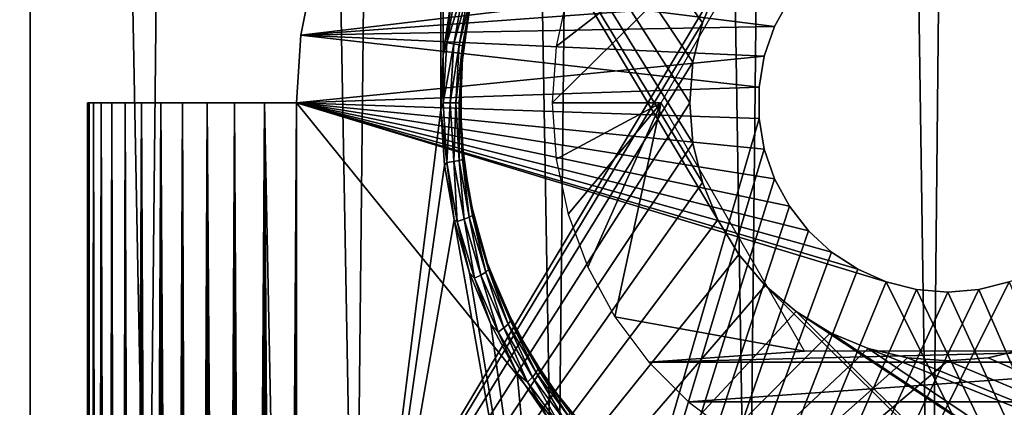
# Model space of a CAD drawing. Header units: millimetres. Extents: x -24 to 50, y -66 to 68.
# Tile 44 of 99: x 6.91 to 15.49, y 8.35 to 11.72. Entities that reach past the tile are written whole.
import ezdxf

# ---------------------------------------------------------------- set-up
doc = ezdxf.new("R2010")
doc.units = ezdxf.units.MM
doc.header["$LTSCALE"] = 65.185185
for name, color, linetype in [('1', 7, 'CONTINUOUS'), ('10', 7, 'CONTINUOUS'), ('2', 7, 'CONTINUOUS'), ('4', 7, 'CONTINUOUS'), ('49', 7, 'CONTINUOUS'), ('5', 7, 'CONTINUOUS'), ('6', 7, 'CONTINUOUS'), ('62', 7, 'CONTINUOUS'), ('63', 7, 'CONTINUOUS'), ('87', 7, 'CONTINUOUS')]:
    doc.layers.add(name, color=color, linetype=linetype)

msp = doc.modelspace()

# ---------------------------------------------------------------- linework, layer by layer
at = {"layer": '1', "color": 253, "linetype": 'Continuous', "true_color": 0xaab4c3}
for points in [[(6.164, 5, -23.7119), (6.8163, 68.2, -23.5327), (8.0243, 5, -23.1487), (6.164, 5, -23.7119)], [(6.8163, 68.2, -23.5327), (8.6878, 68.2, -22.9079), (8.0243, 5, -23.1487), (6.8163, 68.2, -23.5327)], [(8.0243, 5, -23.1487), (8.6878, 68.2, -22.9079), (9.834, 5, -22.4397), (8.0243, 5, -23.1487)], [(8.6878, 68.2, -22.9079), (10.503, 68.2, -22.1345), (9.834, 5, -22.4397), (8.6878, 68.2, -22.9079)], [(9.834, 5, -22.4397), (10.503, 68.2, -22.1345), (11.5819, 5, -21.5896), (9.834, 5, -22.4397)], [(10.503, 68.2, -22.1345), (12.25, 68.2, -21.2176), (11.5819, 5, -21.5896), (10.503, 68.2, -22.1345)], [(11.5819, 5, -21.5896), (12.25, 68.2, -21.2176), (13.2568, 5, -20.6035), (11.5819, 5, -21.5896)], [(12.25, 68.2, -21.2176), (13.9176, 68.2, -20.1631), (13.2568, 5, -20.6035), (12.25, 68.2, -21.2176)], [(13.2568, 5, -20.6035), (13.9176, 68.2, -20.1631), (14.8484, 5, -19.4878), (13.2568, 5, -20.6035)], [(13.9176, 68.2, -20.1631), (15.4949, 68.2, -18.9778), (14.8484, 5, -19.4878), (13.9176, 68.2, -20.1631)], [(14.8484, 5, -19.4878), (15.4949, 68.2, -18.9778), (16.3464, 5, -18.2495), (14.8484, 5, -19.4878)]]:
    msp.add_3dface(points, dxfattribs=at)
at = {"layer": '10', "color": 253, "linetype": 'Continuous', "true_color": 0xaab4c3}
for points in [[(10.7233, 12.0344, 22.0275), (10.67, 11.8974, 22.0545), (10.6311, 11.5217, 22.0723), (10.7233, 12.0344, 22.0275)], [(10.7233, 12.0344, 22.0275), (10.6311, 11.5217, 22.0723), (10.7826, 12.015, 21.98), (10.7233, 12.0344, 22.0275)], [(10.7826, 12.015, 21.98), (10.6311, 11.5217, 22.0723), (10.6925, 11.5119, 22.0246), (10.7826, 12.015, 21.98)], [(10.7826, 12.015, 21.98), (10.6925, 11.5119, 22.0246), (10.8275, 11.9974, 21.9182), (10.7826, 12.015, 21.98)], [(10.8275, 11.9974, 21.9182), (10.6925, 11.5119, 22.0246), (10.7395, 11.503, 21.9625), (10.8275, 11.9974, 21.9182)], [(10.8275, 11.9974, 21.9182), (10.7395, 11.503, 21.9625), (10.8548, 11.9828, 21.8462), (10.8275, 11.9974, 21.9182)], [(10.8548, 11.9828, 21.8462), (10.7395, 11.503, 21.9625), (10.7688, 11.4956, 21.8901), (10.8548, 11.9828, 21.8462)], [(10.8335, 11.8382, 21.7844), (10.8548, 11.9828, 21.8462), (10.7688, 11.4956, 21.8901), (10.8335, 11.8382, 21.7844)], [(10.67, 11.8974, 22.0545), (10.5991, 11.4189, 22.0887), (10.6311, 11.5217, 22.0723), (10.67, 11.8974, 22.0545)], [(10.768, 11.3913, 21.8182), (10.8335, 11.8382, 21.7844), (10.7688, 11.4956, 21.8901), (10.768, 11.3913, 21.8182)], [(10.6311, 11.5217, 22.0723), (10.5991, 11.4189, 22.0887), (10.6001, 11, 22.0872), (10.6311, 11.5217, 22.0723)], [(10.6311, 11.5217, 22.0723), (10.6001, 11, 22.0872), (10.6925, 11.5119, 22.0246), (10.6311, 11.5217, 22.0723)], [(10.6925, 11.5119, 22.0246), (10.6001, 11, 22.0872), (10.6622, 11, 22.0395), (10.6925, 11.5119, 22.0246)], [(10.6925, 11.5119, 22.0246), (10.6622, 11, 22.0395), (10.7395, 11.503, 21.9625), (10.6925, 11.5119, 22.0246)], [(10.5991, 11.4189, 22.0887), (10.58, 10.9368, 22.0978), (10.6001, 11, 22.0872), (10.5991, 11.4189, 22.0887)], [(10.7395, 11.503, 21.9625), (10.6622, 11, 22.0395), (10.7099, 11, 21.9772), (10.7395, 11.503, 21.9625)], [(10.7395, 11.503, 21.9625), (10.7099, 11, 21.9772), (10.7688, 11.4956, 21.8901), (10.7395, 11.503, 21.9625)], [(10.7688, 11.4956, 21.8901), (10.7099, 11, 21.9772), (10.7399, 11, 21.9048), (10.7688, 11.4956, 21.8901)], [(10.768, 11.3913, 21.8182), (10.7688, 11.4956, 21.8901), (10.7399, 11, 21.9048), (10.768, 11.3913, 21.8182)], [(10.7504, 10.941, 21.8272), (10.768, 11.3913, 21.8182), (10.7399, 11, 21.9048), (10.7504, 10.941, 21.8272)], [(10.6001, 11, 22.0872), (10.58, 10.9368, 22.0978), (10.6311, 10.4782, 22.0723), (10.6001, 11, 22.0872)], [(10.6001, 11, 22.0872), (10.6311, 10.4782, 22.0723), (10.6622, 11, 22.0395), (10.6001, 11, 22.0872)], [(10.6622, 11, 22.0395), (10.6311, 10.4782, 22.0723), (10.6925, 10.488, 22.0246), (10.6622, 11, 22.0395)], [(10.6622, 11, 22.0395), (10.6925, 10.488, 22.0246), (10.7099, 11, 21.9772), (10.6622, 11, 22.0395)], [(10.7099, 11, 21.9772), (10.6925, 10.488, 22.0246), (10.7395, 10.497, 21.9625), (10.7099, 11, 21.9772)], [(10.7099, 11, 21.9772), (10.7395, 10.497, 21.9625), (10.7399, 11, 21.9048), (10.7099, 11, 21.9772)], [(10.7399, 11, 21.9048), (10.7395, 10.497, 21.9625), (10.7688, 10.5044, 21.8901), (10.7399, 11, 21.9048)], [(10.7504, 10.941, 21.8272), (10.7399, 11, 21.9048), (10.7688, 10.5044, 21.8901), (10.7504, 10.941, 21.8272)], [(10.58, 10.9368, 22.0978), (10.6126, 10.4561, 22.0822), (10.6311, 10.4782, 22.0723), (10.58, 10.9368, 22.0978)], [(10.7805, 10.4919, 21.8118), (10.7504, 10.941, 21.8272), (10.7688, 10.5044, 21.8901), (10.7805, 10.4919, 21.8118)], [(10.6126, 10.4561, 22.0822), (10.6965, 9.9812, 22.0417), (10.6311, 10.4782, 22.0723), (10.6126, 10.4561, 22.0822)], [(10.6311, 10.4782, 22.0723), (10.7233, 9.9656, 22.0275), (10.6925, 10.488, 22.0246), (10.6311, 10.4782, 22.0723)], [(10.6311, 10.4782, 22.0723), (10.6965, 9.9812, 22.0417), (10.7233, 9.9656, 22.0275), (10.6311, 10.4782, 22.0723)], [(10.6925, 10.488, 22.0246), (10.7826, 9.9849, 21.98), (10.7395, 10.497, 21.9625), (10.6925, 10.488, 22.0246)], [(10.6925, 10.488, 22.0246), (10.7233, 9.9656, 22.0275), (10.7826, 9.9849, 21.98), (10.6925, 10.488, 22.0246)], [(10.7395, 10.497, 21.9625), (10.8275, 10.0025, 21.9182), (10.7688, 10.5044, 21.8901), (10.7395, 10.497, 21.9625)], [(10.7395, 10.497, 21.9625), (10.7826, 9.9849, 21.98), (10.8275, 10.0025, 21.9182), (10.7395, 10.497, 21.9625)], [(10.7805, 10.4919, 21.8118), (10.7688, 10.5044, 21.8901), (10.8548, 10.0172, 21.8461), (10.7805, 10.4919, 21.8118)], [(10.7688, 10.5044, 21.8901), (10.8275, 10.0025, 21.9182), (10.8548, 10.0172, 21.8461), (10.7688, 10.5044, 21.8901)], [(10.8579, 10.0484, 21.7718), (10.7805, 10.4919, 21.8118), (10.8548, 10.0172, 21.8461), (10.8579, 10.0484, 21.7718)], [(10.9819, 9.6152, 21.7068), (10.8579, 10.0484, 21.7718), (10.8548, 10.0172, 21.8461), (10.9819, 9.6152, 21.7068)], [(10.6965, 9.9812, 22.0417), (10.8309, 9.5175, 21.9759), (10.7233, 9.9656, 22.0275), (10.6965, 9.9812, 22.0417)], [(10.7233, 9.9656, 22.0275), (10.8742, 9.4707, 21.9531), (10.7826, 9.9849, 21.98), (10.7233, 9.9656, 22.0275)], [(10.7233, 9.9656, 22.0275), (10.8309, 9.5175, 21.9759), (10.8742, 9.4707, 21.9531), (10.7233, 9.9656, 22.0275)], [(10.7826, 9.9849, 21.98), (10.93, 9.4991, 21.906), (10.8275, 10.0025, 21.9182), (10.7826, 9.9849, 21.98)], [(10.7826, 9.9849, 21.98), (10.8742, 9.4707, 21.9531), (10.93, 9.4991, 21.906), (10.7826, 9.9849, 21.98)], [(10.8275, 10.0025, 21.9182), (10.9714, 9.5249, 21.8446), (10.8548, 10.0172, 21.8461), (10.8275, 10.0025, 21.9182)], [(10.8275, 10.0025, 21.9182), (10.93, 9.4991, 21.906), (10.9714, 9.5249, 21.8446), (10.8275, 10.0025, 21.9182)], [(10.9819, 9.6152, 21.7068), (10.8548, 10.0172, 21.8461), (10.9955, 9.5463, 21.7732), (10.9819, 9.6152, 21.7068)], [(10.8548, 10.0172, 21.8461), (10.9714, 9.5249, 21.8446), (10.9955, 9.5463, 21.7732), (10.8548, 10.0172, 21.8461)], [(11.1515, 9.1968, 21.6164), (10.9819, 9.6152, 21.7068), (10.9955, 9.5463, 21.7732), (11.1515, 9.1968, 21.6164)], [(10.9714, 9.5249, 21.8446), (11.1676, 9.0717, 21.7423), (10.9955, 9.5463, 21.7732), (10.9714, 9.5249, 21.8446)], [(11.1515, 9.1968, 21.6164), (10.9955, 9.5463, 21.7732), (11.1874, 9.0991, 21.6716), (11.1515, 9.1968, 21.6164)], [(10.9955, 9.5463, 21.7732), (11.1676, 9.0717, 21.7423), (11.1874, 9.0991, 21.6716), (10.9955, 9.5463, 21.7732)], [(10.8309, 9.5175, 21.9759), (11.0147, 9.0695, 21.8844), (10.8742, 9.4707, 21.9531), (10.8309, 9.5175, 21.9759)], [(10.8742, 9.4707, 21.9531), (11.0797, 9.0015, 21.8496), (10.93, 9.4991, 21.906), (10.8742, 9.4707, 21.9531)], [(10.8742, 9.4707, 21.9531), (11.0147, 9.0695, 21.8844), (11.0797, 9.0015, 21.8496), (10.8742, 9.4707, 21.9531)], [(10.93, 9.4991, 21.906), (11.1308, 9.0384, 21.803), (10.9714, 9.5249, 21.8446), (10.93, 9.4991, 21.906)], [(10.93, 9.4991, 21.906), (11.0797, 9.0015, 21.8496), (11.1308, 9.0384, 21.803), (10.93, 9.4991, 21.906)], [(10.9714, 9.5249, 21.8446), (11.1308, 9.0384, 21.803), (11.1676, 9.0717, 21.7423), (10.9714, 9.5249, 21.8446)], [(11.3657, 8.7968, 21.4995), (11.1515, 9.1968, 21.6164), (11.1874, 9.0991, 21.6716), (11.3657, 8.7968, 21.4995)], [(11.0147, 9.0695, 21.8844), (11.2468, 8.6413, 21.766), (11.0797, 9.0015, 21.8496), (11.0147, 9.0695, 21.8844)], [(11.0797, 9.0015, 21.8496), (11.3345, 8.5651, 21.7178), (11.1308, 9.0384, 21.803), (11.0797, 9.0015, 21.8496)], [(11.1308, 9.0384, 21.803), (11.3799, 8.6095, 21.6719), (11.1676, 9.0717, 21.7423), (11.1308, 9.0384, 21.803)], [(11.1308, 9.0384, 21.803), (11.3345, 8.5651, 21.7178), (11.3799, 8.6095, 21.6719), (11.1308, 9.0384, 21.803)], [(11.1676, 9.0717, 21.7423), (11.4109, 8.6494, 21.612), (11.1874, 9.0991, 21.6716), (11.1676, 9.0717, 21.7423)], [(11.1676, 9.0717, 21.7423), (11.3799, 8.6095, 21.6719), (11.4109, 8.6494, 21.612), (11.1676, 9.0717, 21.7423)], [(11.3657, 8.7968, 21.4995), (11.1874, 9.0991, 21.6716), (11.4256, 8.6821, 21.5422), (11.3657, 8.7968, 21.4995)], [(11.1874, 9.0991, 21.6716), (11.4109, 8.6494, 21.612), (11.4256, 8.6821, 21.5422), (11.1874, 9.0991, 21.6716)], [(11.0797, 9.0015, 21.8496), (11.2468, 8.6413, 21.766), (11.3345, 8.5651, 21.7178), (11.0797, 9.0015, 21.8496)], [(11.6229, 8.4198, 21.3549), (11.3657, 8.7968, 21.4995), (11.4256, 8.6821, 21.5422), (11.6229, 8.4198, 21.3549)], [(11.4109, 8.6494, 21.612), (11.6956, 8.2636, 21.4546), (11.4256, 8.6821, 21.5422), (11.4109, 8.6494, 21.612)], [(11.6229, 8.4198, 21.3549), (11.4256, 8.6821, 21.5422), (11.7042, 8.3005, 21.386), (11.6229, 8.4198, 21.3549)], [(11.4256, 8.6821, 21.5422), (11.6956, 8.2636, 21.4546), (11.7042, 8.3005, 21.386), (11.4256, 8.6821, 21.5422)], [(11.2468, 8.6413, 21.766), (11.5256, 8.2377, 21.6197), (11.3345, 8.5651, 21.7178), (11.2468, 8.6413, 21.766)], [(11.3345, 8.5651, 21.7178), (11.6324, 8.1671, 21.5588), (11.3799, 8.6095, 21.6719), (11.3345, 8.5651, 21.7178)], [(11.3799, 8.6095, 21.6719), (11.6711, 8.2181, 21.5136), (11.4109, 8.6494, 21.612), (11.3799, 8.6095, 21.6719)], [(11.3799, 8.6095, 21.6719), (11.6324, 8.1671, 21.5588), (11.6711, 8.2181, 21.5136), (11.3799, 8.6095, 21.6719)], [(11.4109, 8.6494, 21.612), (11.6711, 8.2181, 21.5136), (11.6956, 8.2636, 21.4546), (11.4109, 8.6494, 21.612)], [(11.3345, 8.5651, 21.7178), (11.5256, 8.2377, 21.6197), (11.6324, 8.1671, 21.5588), (11.3345, 8.5651, 21.7178)], [(11.9217, 8.0698, 21.1813), (11.6229, 8.4198, 21.3549), (11.7042, 8.3005, 21.386), (11.9217, 8.0698, 21.1813)]]:
    msp.add_3dface(points, dxfattribs=at)
at = {"layer": '2', "color": 253, "linetype": 'Continuous', "true_color": 0xaab4c3}
for points in [[(6.164, 5, 23.7119), (8.0243, 5, 23.1487), (6.8163, 68.2, 23.5327), (6.164, 5, 23.7119)], [(6.8163, 68.2, 23.5327), (8.0243, 5, 23.1487), (8.6878, 68.2, 22.9079), (6.8163, 68.2, 23.5327)], [(8.0243, 5, 23.1487), (9.834, 5, 22.4397), (8.6878, 68.2, 22.9079), (8.0243, 5, 23.1487)], [(8.6878, 68.2, 22.9079), (9.834, 5, 22.4397), (10.503, 68.2, 22.1345), (8.6878, 68.2, 22.9079)], [(9.834, 5, 22.4397), (10.58, 10.9368, 22.0978), (10.503, 68.2, 22.1345), (9.834, 5, 22.4397)], [(10.5991, 11.4189, 22.0887), (10.67, 11.8974, 22.0545), (10.503, 68.2, 22.1345), (10.5991, 11.4189, 22.0887)], [(10.58, 10.9368, 22.0978), (10.5991, 11.4189, 22.0887), (10.503, 68.2, 22.1345), (10.58, 10.9368, 22.0978)], [(10.6126, 10.4561, 22.0822), (10.58, 10.9368, 22.0978), (9.834, 5, 22.4397), (10.6126, 10.4561, 22.0822)], [(10.6965, 9.9812, 22.0417), (10.6126, 10.4561, 22.0822), (9.834, 5, 22.4397), (10.6965, 9.9812, 22.0417)], [(11.5819, 5, 21.5896), (10.6965, 9.9812, 22.0417), (9.834, 5, 22.4397), (11.5819, 5, 21.5896)], [(10.8309, 9.5175, 21.9759), (10.6965, 9.9812, 22.0417), (11.5819, 5, 21.5896), (10.8309, 9.5175, 21.9759)], [(11.0147, 9.0695, 21.8844), (10.8309, 9.5175, 21.9759), (11.5819, 5, 21.5896), (11.0147, 9.0695, 21.8844)], [(11.2468, 8.6413, 21.766), (11.0147, 9.0695, 21.8844), (11.5819, 5, 21.5896), (11.2468, 8.6413, 21.766)], [(11.5256, 8.2377, 21.6197), (11.2468, 8.6413, 21.766), (11.5819, 5, 21.5896), (11.5256, 8.2377, 21.6197)]]:
    msp.add_3dface(points, dxfattribs=at)
at = {"layer": '4', "color": 253, "linetype": 'Continuous', "true_color": 0xaab4c3}
for points in [[(12.7777, 11.352, 5), (12.75, 11, 5), (7, 20, 5), (12.7777, 11.352, 5)], [(12.75, 11, 5), (12.7777, 10.648, 5), (7, 20, 5), (12.75, 11, 5)], [(12.8601, 11.6953, 5), (12.7777, 11.352, 5), (7, 20, 5), (12.8601, 11.6953, 5)], [(12.9952, 12.0215, 5), (12.8601, 11.6953, 5), (7, 20, 5), (12.9952, 12.0215, 5)], [(12.8601, 10.3047, 5), (12.9952, 9.9785, 5), (7, 20, 5), (12.8601, 10.3047, 5)], [(7, 20, 5), (12.9952, 9.9785, 5), (7, 2, 5), (7, 20, 5)], [(12.7777, 10.648, 5), (12.8601, 10.3047, 5), (7, 20, 5), (12.7777, 10.648, 5)], [(12.9952, 9.9785, 5), (13.1797, 9.6775, 5), (7, 2, 5), (12.9952, 9.9785, 5)], [(13.1797, 9.6775, 5), (13.409, 9.409, 5), (7, 2, 5), (13.1797, 9.6775, 5)], [(7, 2, 5), (13.409, 9.409, 5), (20.9105, 2, 5), (7, 2, 5)], [(13.409, 9.409, 5), (13.6775, 9.1797, 5), (20.9105, 2, 5), (13.409, 9.409, 5)], [(13.6775, 9.1797, 5), (13.9785, 8.9952, 5), (22.3753, 3.4271, 5), (13.6775, 9.1797, 5)], [(20.9105, 2, 5), (13.6775, 9.1797, 5), (22.3753, 3.4271, 5), (20.9105, 2, 5)], [(13.9785, 8.9952, 5), (14.3047, 8.8601, 5), (22.3753, 3.4271, 5), (13.9785, 8.9952, 5)], [(14.648, 8.7777, 5), (23.9844, 5, 5), (14.3047, 8.8601, 5), (14.648, 8.7777, 5)], [(14.3047, 8.8601, 5), (23.9844, 5, 5), (22.3753, 3.4271, 5), (14.3047, 8.8601, 5)], [(15.6953, 8.8601, 5), (23.9844, 5, 5), (15.352, 8.7777, 5), (15.6953, 8.8601, 5)], [(15, 8.75, 5), (23.9844, 5, 5), (14.648, 8.7777, 5), (15, 8.75, 5)], [(15.352, 8.7777, 5), (23.9844, 5, 5), (15, 8.75, 5), (15.352, 8.7777, 5)]]:
    msp.add_3dface(points, dxfattribs=at)
at = {"layer": '49', "color": 253, "linetype": 'Continuous', "true_color": 0xaab4c3}
for points in [[(7.5, -18.2, 0.0095), (7.5173, -18.225, 0.5098), (7.5132, 11, 0.4447), (7.5, -18.2, 0.0095)], [(7.5159, -18.223, -0.4887), (7.5, -18.2, 0.0095), (7.5132, 11, -0.4447), (7.5159, -18.223, -0.4887)], [(7.5132, 11, -0.4447), (7.5, -18.2, 0.0095), (7.5, 11), (7.5132, 11, -0.4447)], [(7.5, 11), (7.5, -18.2, 0.0095), (7.5132, 11, 0.4447), (7.5, 11)], [(7.5132, 11, 0.4447), (7.5173, -18.225, 0.5098), (7.5527, 11, 0.8879), (7.5132, 11, 0.4447)], [(7.5527, 11, -0.8879), (7.5159, -18.223, -0.4887), (7.5132, 11, -0.4447), (7.5527, 11, -0.8879)], [(7.565, -18.2941, -0.9852), (7.5159, -18.223, -0.4887), (7.5527, 11, -0.8879), (7.565, -18.2941, -0.9852)], [(7.5173, -18.225, 0.5098), (7.5684, -18.2991, 1.0109), (7.5527, 11, 0.8879), (7.5173, -18.225, 0.5098)], [(7.5684, -18.2991, 1.0109), (7.6068, -18.3552, 1.2613), (7.5527, 11, 0.8879), (7.5684, -18.2991, 1.0109)], [(7.5527, 11, 0.8879), (7.6068, -18.3552, 1.2613), (7.6185, 11, 1.3279), (7.5527, 11, 0.8879)], [(7.6185, 11, -1.3279), (7.565, -18.2941, -0.9852), (7.5527, 11, -0.8879), (7.6185, 11, -1.3279)], [(7.6472, -18.4147, -1.4786), (7.565, -18.2941, -0.9852), (7.6185, 11, -1.3279), (7.6472, -18.4147, -1.4786)], [(7.6068, -18.3552, 1.2613), (7.6539, -18.4246, 1.5115), (7.6185, 11, 1.3279), (7.6068, -18.3552, 1.2613)], [(7.6539, -18.4246, 1.5115), (7.7097, -18.5076, 1.7611), (7.6185, 11, 1.3279), (7.6539, -18.4246, 1.5115)], [(7.6185, 11, 1.3279), (7.7097, -18.5076, 1.7611), (7.7102, 11, 1.7633), (7.6185, 11, 1.3279)], [(7.7102, 11, -1.7633), (7.6472, -18.4147, -1.4786), (7.6185, 11, -1.3279), (7.7102, 11, -1.7633)], [(7.7008, -18.4944, -1.7241), (7.6472, -18.4147, -1.4786), (7.7102, 11, -1.7633), (7.7008, -18.4944, -1.7241)], [(7.7628, -18.5874, -1.968), (7.7008, -18.4944, -1.7241), (7.7102, 11, -1.7633), (7.7628, -18.5874, -1.968)], [(7.7097, -18.5076, 1.7611), (7.7742, -18.6046, 2.0093), (7.7102, 11, 1.7633), (7.7097, -18.5076, 1.7611)], [(7.7102, 11, 1.7633), (7.7742, -18.6046, 2.0093), (7.8276, 11, 2.1924), (7.7102, 11, 1.7633)], [(7.8276, 11, -2.1924), (7.7628, -18.5874, -1.968), (7.7102, 11, -1.7633), (7.8276, 11, -2.1924)], [(7.8329, -18.6942, -2.2098), (7.7628, -18.5874, -1.968), (7.8276, 11, -2.1924), (7.8329, -18.6942, -2.2098)], [(7.7742, -18.6046, 2.0093), (7.8471, -18.716, 2.2553), (7.8276, 11, 2.1924), (7.7742, -18.6046, 2.0093)], [(7.8471, -18.716, 2.2553), (7.9283, -18.8421, 2.4983), (7.8276, 11, 2.1924), (7.8471, -18.716, 2.2553)], [(7.8276, 11, 2.1924), (7.9283, -18.8421, 2.4983), (7.9702, 11, 2.6139), (7.8276, 11, 2.1924)], [(7.9702, 11, -2.6139), (7.8329, -18.6942, -2.2098), (7.8276, 11, -2.1924), (7.9702, 11, -2.6139)], [(7.911, -18.8151, -2.4487), (7.8329, -18.6942, -2.2098), (7.9702, 11, -2.6139), (7.911, -18.8151, -2.4487)], [(7.9967, -18.9502, -2.6839), (7.911, -18.8151, -2.4487), (7.9702, 11, -2.6139), (7.9967, -18.9502, -2.6839)], [(7.9283, -18.8421, 2.4983), (8.0173, -18.9832, 2.7372), (7.9702, 11, 2.6139), (7.9283, -18.8421, 2.4983)], [(8.0616, -19.0545, 2.8476), (8.1136, -19.1394, 2.9711), (7.9702, 11, 2.6139), (8.0616, -19.0545, 2.8476)], [(7.9702, 11, 2.6139), (8.1136, -19.1394, 2.9711), (8.1376, 11, 3.0261), (7.9702, 11, 2.6139)], [(8.0173, -18.9832, 2.7372), (8.0616, -19.0545, 2.8476), (7.9702, 11, 2.6139), (8.0173, -18.9832, 2.7372)], [(8.1376, 11, -3.0261), (7.9967, -18.9502, -2.6839), (7.9702, 11, -2.6139), (8.1376, 11, -3.0261)], [(8.0617, -19.0547, -2.8479), (7.9967, -18.9502, -2.6839), (8.1376, 11, -3.0261), (8.0617, -19.0547, -2.8479)], [(8.0895, -19.0998, -2.9145), (8.0617, -19.0547, -2.8479), (8.1376, 11, -3.0261), (8.0895, -19.0998, -2.9145)], [(8.1887, -19.2641, -3.1395), (8.0895, -19.0998, -2.9145), (8.1376, 11, -3.0261), (8.1887, -19.2641, -3.1395)], [(8.1136, -19.1394, 2.9711), (8.2162, -19.3105, 3.1984), (8.1376, 11, 3.0261), (8.1136, -19.1394, 2.9711)], [(8.2162, -19.3105, 3.1984), (8.3235, -19.4956, 3.4167), (8.1376, 11, 3.0261), (8.2162, -19.3105, 3.1984)], [(8.1376, 11, 3.0261), (8.3235, -19.4956, 3.4167), (8.3291, 11, 3.4277), (8.1376, 11, 3.0261)], [(8.3291, 11, -3.4277), (8.1887, -19.2641, -3.1395), (8.1376, 11, -3.0261), (8.3291, 11, -3.4277)], [(8.2934, -19.443, -3.3573), (8.1887, -19.2641, -3.1395), (8.3291, 11, -3.4277), (8.2934, -19.443, -3.3573)], [(8.4022, -19.6358, -3.5664), (8.2934, -19.443, -3.3573), (8.3291, 11, -3.4277), (8.4022, -19.6358, -3.5664)], [(8.3235, -19.4956, 3.4167), (8.4339, -19.6934, 3.6243), (8.3291, 11, 3.4277), (8.3235, -19.4956, 3.4167)], [(8.3291, 11, 3.4277), (8.4339, -19.6934, 3.6243), (8.5441, 11, 3.8173), (8.3291, 11, 3.4277)], [(8.5441, 11, -3.8173), (8.4022, -19.6358, -3.5664), (8.3291, 11, -3.4277), (8.5441, 11, -3.8173)], [(8.5134, -19.8413, -3.7648), (8.4022, -19.6358, -3.5664), (8.5441, 11, -3.8173), (8.5134, -19.8413, -3.7648)], [(8.4339, -19.6934, 3.6243), (8.5453, -19.9022, 3.8193), (8.5441, 11, 3.8173), (8.4339, -19.6934, 3.6243)], [(8.625, -20.0582, -3.9509), (8.5134, -19.8413, -3.7648), (8.5441, 11, -3.8173), (8.625, -20.0582, -3.9509)], [(8.7449, -20.3059, 4.1381), (8.7626, -20.3438, 4.1647), (8.5441, 11, 3.8173), (8.7449, -20.3059, 4.1381)], [(8.5441, 11, 3.8173), (8.7626, -20.3438, 4.1647), (8.7818, 11, 4.1933), (8.5441, 11, 3.8173)], [(8.6557, -20.1201, 4), (8.7449, -20.3059, 4.1381), (8.5441, 11, 3.8173), (8.6557, -20.1201, 4)], [(8.5453, -19.9022, 3.8193), (8.6557, -20.1201, 4), (8.5441, 11, 3.8173), (8.5453, -19.9022, 3.8193)], [(8.7818, 11, -4.1933), (8.625, -20.0582, -3.9509), (8.5441, 11, -3.8173), (8.7818, 11, -4.1933)], [(8.7348, -20.2843, -4.1227), (8.625, -20.0582, -3.9509), (8.7818, 11, -4.1933), (8.7348, -20.2843, -4.1227)], [(8.7449, -20.3057, -4.138), (8.7348, -20.2843, -4.1227), (8.7818, 11, -4.1933), (8.7449, -20.3057, -4.138)], [(8.8402, -20.5164, -4.2787), (8.7449, -20.3057, -4.138), (8.7818, 11, -4.1933), (8.8402, -20.5164, -4.2787)], [(8.7626, -20.3438, 4.1647), (8.8639, -20.571, 4.3125), (8.7818, 11, 4.1933), (8.7626, -20.3438, 4.1647)], [(8.8639, -20.571, 4.3125), (8.9582, -20.7996, 4.4437), (8.7818, 11, 4.1933), (8.8639, -20.571, 4.3125)], [(8.7818, 11, 4.1933), (8.9582, -20.7996, 4.4437), (9.0414, 11, 4.5547), (8.7818, 11, 4.1933)], [(9.0414, 11, -4.5547), (8.8402, -20.5164, -4.2787), (8.7818, 11, -4.1933), (9.0414, 11, -4.5547)], [(8.9392, -20.752, -4.4178), (8.8402, -20.5164, -4.2787), (9.0414, 11, -4.5547), (8.9392, -20.752, -4.4178)], [(9.03, -20.9884, -4.5397), (8.9392, -20.752, -4.4178), (9.0414, 11, -4.5547), (9.03, -20.9884, -4.5397)], [(8.9582, -20.7996, 4.4437), (9.0444, -21.0282, 4.5586), (9.0414, 11, 4.5547), (8.9582, -20.7996, 4.4437)], [(9.1115, -21.2235, -4.6449), (9.03, -20.9884, -4.5397), (9.0414, 11, -4.5547), (9.1115, -21.2235, -4.6449)], [(9.1219, -21.2554, 4.658), (9.2489, -21.703, 4.814), (9.0414, 11, 4.5547), (9.1219, -21.2554, 4.658)], [(9.0414, 11, 4.5547), (9.2489, -21.703, 4.814), (9.322, -3, 4.9), (9.0414, 11, 4.5547)], [(9.0444, -21.0282, 4.5586), (9.1219, -21.2554, 4.658), (9.0414, 11, 4.5547), (9.0444, -21.0282, 4.5586)], [(9.322, 11, -4.9), (9.1115, -21.2235, -4.6449), (9.0414, 11, -4.5547), (9.322, 11, -4.9)], [(9.322, 11, 4.9), (9.0414, 11, 4.5547), (9.322, -3, 4.9), (9.322, 11, 4.9)], [(9.2446, -21.6856, -4.8089), (9.1115, -21.2235, -4.6449), (9.322, 11, -4.9), (9.2446, -21.6856, -4.8089)], [(9.322, -3, -4.9), (9.2446, -21.6856, -4.8089), (9.322, 11, -4.9), (9.322, -3, -4.9)]]:
    msp.add_3dface(points, dxfattribs=at)
at = {"layer": '5', "color": 253, "linetype": 'Continuous', "true_color": 0xaab4c3}
for points in [[(7, 2, -5), (12.9952, 12.0215, -5), (7, 20, -5), (7, 2, -5)], [(12.8601, 11.6953, -5), (12.9952, 12.0215, -5), (7, 2, -5), (12.8601, 11.6953, -5)], [(12.7777, 11.352, -5), (12.8601, 11.6953, -5), (7, 2, -5), (12.7777, 11.352, -5)], [(12.75, 11, -5), (12.7777, 11.352, -5), (7, 2, -5), (12.75, 11, -5)], [(12.7777, 10.648, -5), (12.75, 11, -5), (7, 2, -5), (12.7777, 10.648, -5)], [(12.8601, 10.3047, -5), (12.7777, 10.648, -5), (7, 2, -5), (12.8601, 10.3047, -5)], [(12.9952, 9.9785, -5), (12.8601, 10.3047, -5), (7, 2, -5), (12.9952, 9.9785, -5)], [(13.1797, 9.6775, -5), (12.9952, 9.9785, -5), (7, 2, -5), (13.1797, 9.6775, -5)], [(13.409, 9.409, -5), (13.1797, 9.6775, -5), (7, 2, -5), (13.409, 9.409, -5)], [(13.6775, 9.1797, -5), (13.409, 9.409, -5), (7, 2, -5), (13.6775, 9.1797, -5)], [(13.9785, 8.9952, -5), (13.6775, 9.1797, -5), (7, 2, -5), (13.9785, 8.9952, -5)], [(14.3047, 8.8601, -5), (13.9785, 8.9952, -5), (7, 2, -5), (14.3047, 8.8601, -5)], [(14.648, 8.7777, -5), (14.3047, 8.8601, -5), (7, 2, -5), (14.648, 8.7777, -5)], [(15.352, 8.7777, -5), (23.9844, 5, -5), (15.6953, 8.8601, -5), (15.352, 8.7777, -5)], [(15, 8.75, -5), (14.648, 8.7777, -5), (7, 2, -5), (15, 8.75, -5)], [(15, 8.75, -5), (23.9844, 5, -5), (15.352, 8.7777, -5), (15, 8.75, -5)], [(23.9844, 5, -5), (15, 8.75, -5), (7, 2, -5), (23.9844, 5, -5)]]:
    msp.add_3dface(points, dxfattribs=at)
at = {"layer": '6', "color": 253, "linetype": 'Continuous', "true_color": 0xaab4c3}
for points in [[(10.8389, 11.8647, 8.7), (10.768, 11.3913, 21.8182), (10.7599, 11.29, 8.7), (10.8389, 11.8647, 8.7)], [(10.8335, 11.8382, 21.7844), (10.768, 11.3913, 21.8182), (10.8389, 11.8647, 8.7), (10.8335, 11.8382, 21.7844)], [(10.768, 11.3913, 21.8182), (10.7504, 10.941, 21.8272), (10.7599, 11.29, 8.7), (10.768, 11.3913, 21.8182)], [(10.7599, 11.29, 8.7), (10.7504, 10.941, 21.8272), (10.7599, 10.71, 8.7), (10.7599, 11.29, 8.7)], [(10.7504, 10.941, 21.8272), (10.7805, 10.4919, 21.8118), (10.7599, 10.71, 8.7), (10.7504, 10.941, 21.8272)], [(10.7599, 10.71, 8.7), (10.7805, 10.4919, 21.8118), (10.8389, 10.1353, 8.7), (10.7599, 10.71, 8.7)], [(10.7805, 10.4919, 21.8118), (10.8579, 10.0484, 21.7718), (10.8389, 10.1353, 8.7), (10.7805, 10.4919, 21.8118)], [(10.8579, 10.0484, 21.7718), (10.9819, 9.6152, 21.7068), (10.8389, 10.1353, 8.7), (10.8579, 10.0484, 21.7718)], [(10.8389, 10.1353, 8.7), (10.9819, 9.6152, 21.7068), (10.9954, 9.5768, 8.7), (10.8389, 10.1353, 8.7)], [(10.9819, 9.6152, 21.7068), (11.1515, 9.1968, 21.6164), (10.9954, 9.5768, 8.7), (10.9819, 9.6152, 21.7068)], [(10.9954, 9.5768, 8.7), (11.1515, 9.1968, 21.6164), (11.2265, 9.0447, 8.7), (10.9954, 9.5768, 8.7)], [(11.1515, 9.1968, 21.6164), (11.3657, 8.7968, 21.4995), (11.2265, 9.0447, 8.7), (11.1515, 9.1968, 21.6164)], [(11.2265, 9.0447, 8.7), (11.3657, 8.7968, 21.4995), (11.5279, 8.5491, 8.7), (11.2265, 9.0447, 8.7)], [(11.3657, 8.7968, 21.4995), (11.6229, 8.4198, 21.3549), (11.5279, 8.5491, 8.7), (11.3657, 8.7968, 21.4995)], [(11.5279, 8.5491, 8.7), (11.6229, 8.4198, 21.3549), (11.8939, 8.0991, 8.7), (11.5279, 8.5491, 8.7)], [(11.6229, 8.4198, 21.3549), (11.9217, 8.0698, 21.1813), (11.8939, 8.0991, 8.7), (11.6229, 8.4198, 21.3549)]]:
    msp.add_3dface(points, dxfattribs=at)
at = {"layer": '62', "color": 253, "linetype": 'Continuous', "true_color": 0xaab4c3}
for points in [[(9.3604, 11.5894, 4.9), (13.786, 12.1175, 4.9), (9.4751, 12.1704, 4.9), (9.3604, 11.5894, 4.9)], [(13.6187, 11.9025, 4.9), (13.786, 12.1175, 4.9), (9.3604, 11.5894, 4.9), (13.6187, 11.9025, 4.9)], [(13.489, 11.6628, 4.9), (13.6187, 11.9025, 4.9), (9.3604, 11.5894, 4.9), (13.489, 11.6628, 4.9)], [(13.4005, 11.405, 4.9), (13.489, 11.6628, 4.9), (9.3604, 11.5894, 4.9), (13.4005, 11.405, 4.9)], [(9.322, 11, 4.9), (13.4005, 11.405, 4.9), (9.3604, 11.5894, 4.9), (9.322, 11, 4.9)], [(13.4005, 11.405, 4.9), (9.322, 11, 4.9), (13.3556, 11.1362, 4.9), (13.4005, 11.405, 4.9)], [(13.3556, 11.1362, 4.9), (9.322, 11, 4.9), (13.3556, 10.8638, 4.9), (13.3556, 11.1362, 4.9)], [(9.322, 11, 4.9), (9.322, -3, 4.9), (13.3556, 10.8638, 4.9), (9.322, 11, 4.9)], [(9.322, -3, 4.9), (20.678, -3, 4.9), (20.678, 11, 4.9), (9.322, -3, 4.9)], [(9.322, -3, 4.9), (20.678, 11, 4.9), (15.5358, 9.4394, 4.9), (9.322, -3, 4.9)], [(13.3556, 10.8638, 4.9), (9.322, -3, 4.9), (13.4005, 10.595, 4.9), (13.3556, 10.8638, 4.9)], [(13.4005, 10.595, 4.9), (9.322, -3, 4.9), (13.489, 10.3372, 4.9), (13.4005, 10.595, 4.9)], [(13.489, 10.3372, 4.9), (9.322, -3, 4.9), (13.6187, 10.0975, 4.9), (13.489, 10.3372, 4.9)], [(13.6187, 10.0975, 4.9), (9.322, -3, 4.9), (13.786, 9.8825, 4.9), (13.6187, 10.0975, 4.9)], [(13.786, 9.8825, 4.9), (9.322, -3, 4.9), (13.9865, 9.6979, 4.9), (13.786, 9.8825, 4.9)], [(13.9865, 9.6979, 4.9), (9.322, -3, 4.9), (14.2147, 9.5489, 4.9), (13.9865, 9.6979, 4.9)], [(14.2147, 9.5489, 4.9), (9.322, -3, 4.9), (14.4642, 9.4394, 4.9), (14.2147, 9.5489, 4.9)], [(15.2716, 9.3725, 4.9), (9.322, -3, 4.9), (15.5358, 9.4394, 4.9), (15.2716, 9.3725, 4.9)], [(14.4642, 9.4394, 4.9), (9.322, -3, 4.9), (14.7284, 9.3725, 4.9), (14.4642, 9.4394, 4.9)], [(15, 9.35, 4.9), (9.322, -3, 4.9), (15.2716, 9.3725, 4.9), (15, 9.35, 4.9)], [(9.322, -3, 4.9), (15, 9.35, 4.9), (14.7284, 9.3725, 4.9), (9.322, -3, 4.9)]]:
    msp.add_3dface(points, dxfattribs=at)
at = {"layer": '63', "color": 253, "linetype": 'Continuous', "true_color": 0xaab4c3}
for points in [[(9.4751, 12.1704, -4.9), (13.489, 11.6628, -4.9), (9.3604, 11.5894, -4.9), (9.4751, 12.1704, -4.9)], [(13.6187, 11.9025, -4.9), (13.489, 11.6628, -4.9), (9.4751, 12.1704, -4.9), (13.6187, 11.9025, -4.9)], [(13.489, 11.6628, -4.9), (13.4005, 11.405, -4.9), (9.3604, 11.5894, -4.9), (13.489, 11.6628, -4.9)], [(13.3556, 11.1362, -4.9), (9.322, 11, -4.9), (9.3604, 11.5894, -4.9), (13.3556, 11.1362, -4.9)], [(13.4005, 11.405, -4.9), (13.3556, 11.1362, -4.9), (9.3604, 11.5894, -4.9), (13.4005, 11.405, -4.9)], [(13.3556, 10.8638, -4.9), (9.322, 11, -4.9), (13.3556, 11.1362, -4.9), (13.3556, 10.8638, -4.9)], [(9.322, -3, -4.9), (9.322, 11, -4.9), (20.678, -3, -4.9), (9.322, -3, -4.9)], [(20.678, -3, -4.9), (9.322, 11, -4.9), (14.4642, 9.4394, -4.9), (20.678, -3, -4.9)], [(14.4642, 9.4394, -4.9), (9.322, 11, -4.9), (14.2147, 9.5489, -4.9), (14.4642, 9.4394, -4.9)], [(14.2147, 9.5489, -4.9), (9.322, 11, -4.9), (13.9865, 9.6979, -4.9), (14.2147, 9.5489, -4.9)], [(13.9865, 9.6979, -4.9), (9.322, 11, -4.9), (13.786, 9.8825, -4.9), (13.9865, 9.6979, -4.9)], [(13.786, 9.8825, -4.9), (9.322, 11, -4.9), (13.6187, 10.0975, -4.9), (13.786, 9.8825, -4.9)], [(13.6187, 10.0975, -4.9), (9.322, 11, -4.9), (13.489, 10.3372, -4.9), (13.6187, 10.0975, -4.9)], [(13.489, 10.3372, -4.9), (9.322, 11, -4.9), (13.4005, 10.595, -4.9), (13.489, 10.3372, -4.9)], [(13.4005, 10.595, -4.9), (9.322, 11, -4.9), (13.3556, 10.8638, -4.9), (13.4005, 10.595, -4.9)], [(14.7284, 9.3725, -4.9), (20.678, -3, -4.9), (14.4642, 9.4394, -4.9), (14.7284, 9.3725, -4.9)], [(15, 9.35, -4.9), (20.678, -3, -4.9), (14.7284, 9.3725, -4.9), (15, 9.35, -4.9)], [(20.678, -3, -4.9), (15, 9.35, -4.9), (15.2716, 9.3725, -4.9), (20.678, -3, -4.9)], [(15.5358, 9.4394, -4.9), (20.678, -3, -4.9), (15.2716, 9.3725, -4.9), (15.5358, 9.4394, -4.9)]]:
    msp.add_3dface(points, dxfattribs=at)
at = {"layer": '87', "color": 18, "linetype": 'Continuous', "true_color": 0x000000}
for points in [[(11.5851, 11.491, 12.7), (11.55, 11, 12.7), (13.75, 13.1651, 12.7), (11.5851, 11.491, 12.7)], [(13.75, 13.1651, 12.7), (11.55, 11, 12.7), (12.5, 11, 12.7), (13.75, 13.1651, 12.7)], [(11.6897, 11.972, 12.7), (11.5851, 11.491, 12.7), (13.75, 13.1651, 12.7), (11.6897, 11.972, 12.7)], [(11.55, 11, 12.7), (11.5851, 10.509, 12.7), (12.5, 11, 12.7), (11.55, 11, 12.7)], [(11.5851, 10.509, 12.7), (11.6897, 10.028, 12.7), (12.5, 11, 12.7), (11.5851, 10.509, 12.7)], [(11.6897, 10.028, 12.7), (11.8618, 9.5668, 12.7), (12.5, 11, 12.7), (11.6897, 10.028, 12.7)], [(11.8618, 9.5668, 12.7), (12.0977, 9.1348, 12.7), (12.5, 11, 12.7), (11.8618, 9.5668, 12.7)], [(12.5, 11, 12.7), (12.0977, 9.1348, 12.7), (13.75, 8.8349, 12.7), (12.5, 11, 12.7)], [(12.0977, 9.1348, 12.7), (12.3927, 8.7407, 12.7), (13.75, 8.8349, 12.7), (12.0977, 9.1348, 12.7)], [(12.3927, 8.7407, 12.7), (17.6073, 8.7407, 12.7), (16.25, 8.8349, 12.7), (12.3927, 8.7407, 12.7)], [(13.75, 8.8349, 12.7), (12.3927, 8.7407, 12.7), (16.25, 8.8349, 12.7), (13.75, 8.8349, 12.7)], [(12.7407, 8.3927, 12.7), (17.6073, 8.7407, 12.7), (12.3927, 8.7407, 12.7), (12.7407, 8.3927, 12.7)], [(17.2593, 8.3927, 12.7), (17.6073, 8.7407, 12.7), (12.7407, 8.3927, 12.7), (17.2593, 8.3927, 12.7)], [(13.1348, 8.0977, 12.7), (17.2593, 8.3927, 12.7), (12.7407, 8.3927, 12.7), (13.1348, 8.0977, 12.7)], [(16.8652, 8.0977, 12.7), (17.2593, 8.3927, 12.7), (13.1348, 8.0977, 12.7), (16.8652, 8.0977, 12.7)]]:
    msp.add_3dface(points, dxfattribs=at)

doc.saveas('drawing.dxf')
